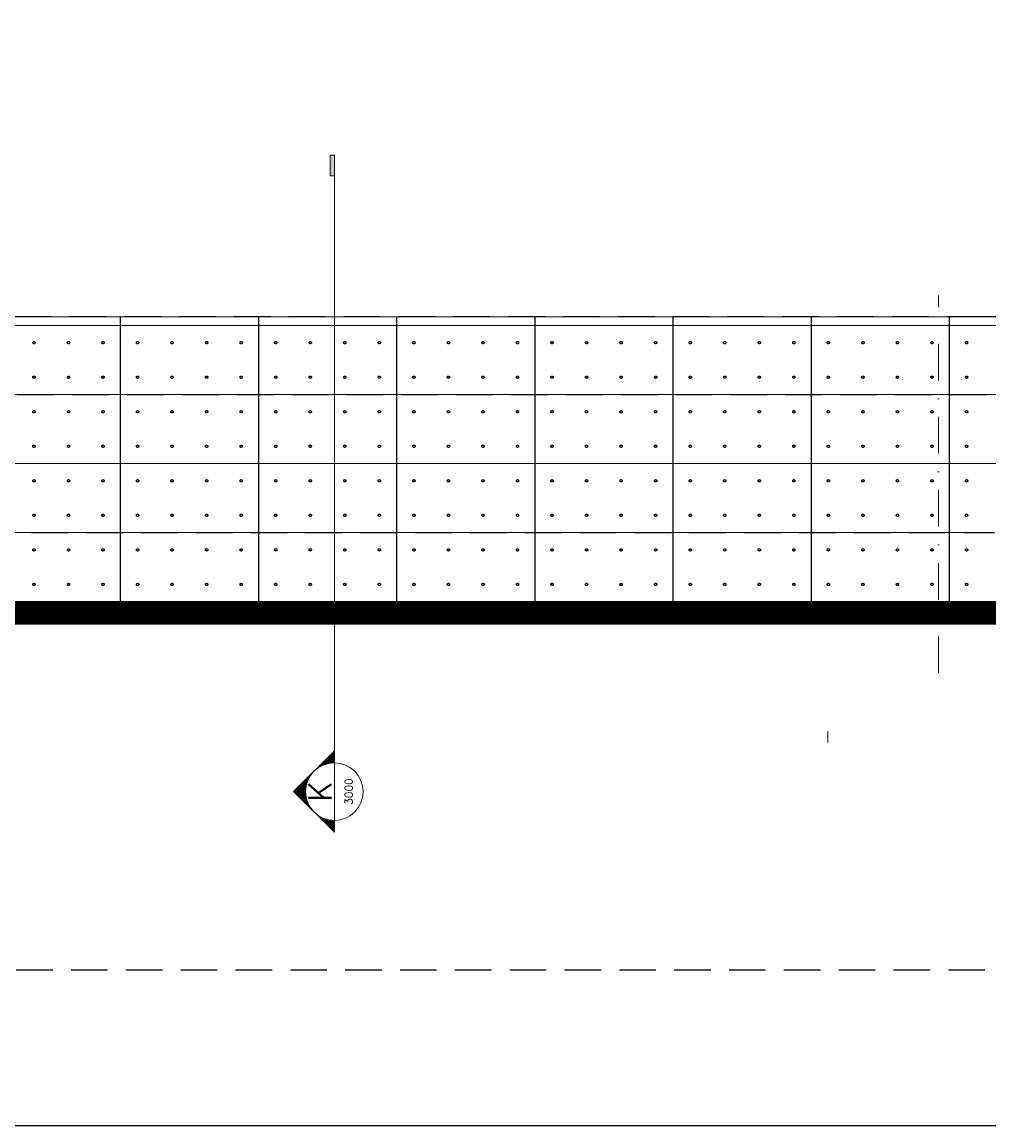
# Model space of a CAD drawing. Header units: millimetres. Extents: x 113048 to 489828, y -130780 to 23393.
# Tile 24 of 98: x 180917 to 197711, y -130780 to -111600. Entities that reach past the tile are written whole.
import ezdxf
from ezdxf.enums import TextEntityAlignment as Align

# ---------------------------------------------------------------- set-up
doc = ezdxf.new("R2010")
doc.units = ezdxf.units.MM
doc.header["$LTSCALE"] = 100
doc.linetypes.add('DASHDOT2', pattern=[12.7, 6.35, -3.175, 0, -3.175])
doc.linetypes.add('Hidden', pattern=[9.525, 6.35, -3.175])
for name, color, linetype in [('+C-160', 160, 'Hidden'), ('DLN210__', 7, 'Continuous'), ('DLN240__', 1, 'Continuous'), ('S_Dim', 1, 'Continuous')]:
    doc.layers.add(name, color=color, linetype=linetype)
for name, color, linetype, lineweight in [('A-010-D_DIM', 211, 'Continuous', 5), ('A-FLOR', 192, 'Continuous', 9), ('A-WALL', 2, 'Continuous', 9), ('MARK', 7, 'Continuous', 0)]:
    doc.layers.add(name, color=color, linetype=linetype, lineweight=lineweight)
doc.styles.add('romans', font='romans.shx')

# ---------------------------------------------------------------- blocks, each defined once
blk = doc.blocks.new('A$C713849A3')
at = {"layer": '+C-160'}
for p, q in [((-60564, -18940, -1), (-79361, -18940, -1)), ((-75558, -18940, -1), (-75558, -23890, -1)), ((-73158, -18940, -1), (-73158, -23890, -1)), ((-70758, -18940, -1), (-70758, -23890, -1)), ((-68358, -18940, -1), (-68358, -23890, -1)), ((-65958, -18940, -1), (-65958, -23890, -1)), ((-63558, -18940, -1), (-63558, -23890, -1)), ((-61158, -18940, -1), (-61158, -23890, -1)), ((-50461, -18940, -1), (-60564, -18940, -1)), ((-117346, -20291, -4), (-50461, -20291, -4)), ((-79961, -22691, -1), (-60372, -22691, -1))]:
    blk.add_line(p, q, dxfattribs=at)
at = {"layer": '+C-160', "elevation": -1}
for points in [[(-138000, -23890), (-20346, -23890)], [(-138000, -23890), (-20890, -23890)]]:
    blk.add_lwpolyline(points, dxfattribs=at)
at = {"layer": '+C-160'}
for centre in [(-77058, -19391, -3), (-76458, -19391, -3), (-75858, -19391, -3), (-75258, -19391, -3), (-74658, -19391, -3), (-74058, -19391, -3), (-73458, -19391, -3), (-72858, -19391, -3), (-72258, -19391, -3), (-71658, -19391, -3), (-71058, -19391, -3), (-70458, -19391, -3), (-69858, -19391, -3), (-69258, -19391, -3), (-68658, -19391, -3), (-68058, -19391, -3), (-67458, -19391, -3), (-66858, -19391, -3), (-66258, -19391, -3), (-65658, -19391, -3), (-65058, -19391, -3), (-64458, -19391, -3), (-63858, -19391, -3), (-63258, -19391, -3), (-62658, -19391, -3), (-62058, -19391, -3), (-61458, -19391, -3), (-60858, -19391, -3), (-77058, -19991, -3), (-76458, -19991, -3), (-75858, -19991, -3), (-75258, -19991, -3), (-74658, -19991, -3), (-74058, -19991, -3), (-73458, -19991, -3), (-72858, -19991, -3), (-72258, -19991, -3), (-71658, -19991, -3), (-71058, -19991, -3), (-70458, -19991, -3), (-69858, -19991, -3), (-69258, -19991, -3), (-68658, -19991, -3), (-68058, -19991, -3), (-67458, -19991, -3), (-66858, -19991, -3), (-66258, -19991, -3), (-65658, -19991, -3), (-65058, -19991, -3), (-64458, -19991, -3), (-63858, -19991, -3), (-63258, -19991, -3), (-62658, -19991, -3), (-62058, -19991, -3), (-61458, -19991, -3), (-60858, -19991, -3), (-77058, -20591, -3), (-76458, -20591, -3), (-75858, -20591, -3), (-75258, -20591, -3), (-74658, -20591, -3), (-74058, -20591, -3), (-73458, -20591, -3), (-72858, -20591, -3), (-72258, -20591, -3), (-71658, -20591, -3), (-71058, -20591, -3), (-70458, -20591, -3), (-69858, -20591, -3), (-69258, -20591, -3), (-68658, -20591, -3), (-68058, -20591, -3), (-67458, -20591, -3), (-66858, -20591, -3), (-66258, -20591, -3), (-65658, -20591, -3), (-65058, -20591, -3), (-64458, -20591, -3), (-63858, -20591, -3), (-63258, -20591, -3), (-62658, -20591, -3), (-62058, -20591, -3), (-61458, -20591, -3), (-60858, -20591, -3), (-77058, -21191, -3), (-76458, -21191, -3), (-75858, -21191, -3), (-75258, -21191, -3), (-74658, -21191, -3), (-74058, -21191, -3), (-73458, -21191, -3), (-72858, -21191, -3), (-72258, -21191, -3), (-71658, -21191, -3), (-71058, -21191, -3), (-70458, -21191, -3), (-69858, -21191, -3), (-69258, -21191, -3), (-68658, -21191, -3), (-68058, -21191, -3), (-67458, -21191, -3), (-66858, -21191, -3), (-66258, -21191, -3), (-65658, -21191, -3), (-65058, -21191, -3), (-64458, -21191, -3), (-63858, -21191, -3), (-63258, -21191, -3), (-62658, -21191, -3), (-62058, -21191, -3), (-61458, -21191, -3), (-60858, -21191, -3), (-77058, -21791, -3), (-76458, -21791, -3), (-75858, -21791, -3), (-75258, -21791, -3), (-74658, -21791, -3), (-74058, -21791, -3), (-73458, -21791, -3), (-72858, -21791, -3), (-72258, -21791, -3), (-71658, -21791, -3), (-71058, -21791, -3), (-70458, -21791, -3), (-69858, -21791, -3), (-69258, -21791, -3), (-68658, -21791, -3), (-68058, -21791, -3), (-67458, -21791, -3), (-66858, -21791, -3), (-66258, -21791, -3), (-65658, -21791, -3), (-65058, -21791, -3), (-64458, -21791, -3), (-63858, -21791, -3), (-63258, -21791, -3), (-62658, -21791, -3), (-62058, -21791, -3), (-61458, -21791, -3), (-60858, -21791, -3), (-77058, -22391, -3), (-76458, -22391, -3), (-75858, -22391, -3), (-75258, -22391, -3), (-74658, -22391, -3), (-74058, -22391, -3), (-73458, -22391, -3), (-72858, -22391, -3), (-72258, -22391, -3), (-71658, -22391, -3), (-71058, -22391, -3), (-70458, -22391, -3), (-69858, -22391, -3), (-69258, -22391, -3), (-68658, -22391, -3), (-68058, -22391, -3), (-67458, -22391, -3), (-66858, -22391, -3), (-66258, -22391, -3), (-65658, -22391, -3), (-65058, -22391, -3), (-64458, -22391, -3), (-63858, -22391, -3), (-63258, -22391, -3), (-62658, -22391, -3), (-62058, -22391, -3), (-61458, -22391, -3), (-60858, -22391, -3), (-77058, -22991, -3), (-76458, -22991, -3), (-75858, -22991, -3), (-75258, -22991, -3), (-74658, -22991, -3), (-74058, -22991, -3), (-73458, -22991, -3), (-72858, -22991, -3), (-72258, -22991, -3), (-71658, -22991, -3), (-71058, -22991, -3), (-70458, -22991, -3), (-69858, -22991, -3), (-69258, -22991, -3), (-68658, -22991, -3), (-68058, -22991, -3), (-67458, -22991, -3), (-66858, -22991, -3), (-66258, -22991, -3), (-65658, -22991, -3), (-65058, -22991, -3), (-64458, -22991, -3), (-63858, -22991, -3), (-63258, -22991, -3), (-62658, -22991, -3), (-62058, -22991, -3), (-61458, -22991, -3), (-60858, -22991, -3), (-77058, -23591, -3), (-76458, -23591, -3), (-75858, -23591, -3), (-75258, -23591, -3), (-74658, -23591, -3), (-74058, -23591, -3), (-73458, -23591, -3), (-72858, -23591, -3), (-72258, -23591, -3), (-71658, -23591, -3), (-71058, -23591, -3), (-70458, -23591, -3), (-69858, -23591, -3), (-69258, -23591, -3), (-68658, -23591, -3), (-68058, -23591, -3), (-67458, -23591, -3), (-66858, -23591, -3), (-66258, -23591, -3), (-65658, -23591, -3), (-65058, -23591, -3), (-64458, -23591, -3), (-63858, -23591, -3), (-63258, -23591, -3), (-62658, -23591, -3), (-62058, -23591, -3), (-61458, -23591, -3), (-60858, -23591, -3)]:
    blk.add_circle(centre, 20, dxfattribs=at)
blk = doc.blocks.new('*X199')
at = {"color": 0}
for p, q in [((56678, 54662), (57210, 54662)), ((56690, 54675), (57197, 54675)), ((56703, 54688), (57185, 54688)), ((56715, 54700), (57172, 54700)), ((56728, 54712), (57160, 54712)), ((56740, 54725), (57147, 54725)), ((56753, 54738), (57135, 54738)), ((56765, 54750), (57122, 54750)), ((56778, 54762), (57110, 54762)), ((56790, 54775), (57097, 54775)), ((56803, 54788), (57085, 54788)), ((56815, 54800), (57072, 54800)), ((56828, 54812), (57060, 54812)), ((56840, 54825), (57047, 54825)), ((56853, 54838), (57035, 54838)), ((56865, 54850), (57022, 54850)), ((56878, 54862), (57010, 54862)), ((56890, 54875), (56997, 54875)), ((56903, 54888), (56985, 54888)), ((56915, 54900), (56972, 54900)), ((56928, 54912), (56960, 54912)), ((56940, 54925), (56947, 54925)), ((56390, 54375), (56391, 54375)), ((56403, 54388), (56403, 54388)), ((56428, 54412), (56428, 54412)), ((56440, 54425), (56442, 54425)), ((56453, 54438), (56456, 54438)), ((56465, 54450), (56471, 54450)), ((56478, 54462), (56487, 54462)), ((56490, 54475), (56503, 54475)), ((56503, 54488), (56521, 54488)), ((56515, 54500), (56540, 54500)), ((56528, 54512), (56560, 54512)), ((56540, 54525), (56582, 54525)), ((56553, 54538), (56606, 54538)), ((56565, 54550), (56632, 54550)), ((56578, 54562), (56661, 54562)), ((56590, 54575), (56694, 54575)), ((56603, 54588), (56732, 54588)), ((56615, 54600), (56781, 54600)), ((56628, 54612), (56853, 54612)), ((56640, 54625), (57247, 54625)), ((56653, 54638), (57235, 54638)), ((56665, 54650), (57222, 54650)), ((57034, 54612), (57260, 54612)), ((57107, 54600), (57272, 54600)), ((57155, 54588), (57285, 54588)), ((57194, 54575), (57297, 54575)), ((57227, 54562), (57310, 54562)), ((57256, 54550), (57322, 54550)), ((57282, 54538), (57335, 54538)), ((57305, 54525), (57347, 54525)), ((57327, 54512), (57360, 54512)), ((57348, 54500), (57372, 54500)), ((57366, 54488), (57385, 54488)), ((57384, 54475), (57397, 54475)), ((57401, 54462), (57410, 54462)), ((57417, 54450), (57422, 54450)), ((57432, 54438), (57435, 54438)), ((57446, 54425), (57447, 54425)), ((57460, 54412), (57460, 54412)), ((57485, 54388), (57485, 54388)), ((57496, 54375), (57497, 54375)), ((56103, 54088), (56227, 54088)), ((56115, 54100), (56231, 54100)), ((56128, 54112), (56235, 54112)), ((56140, 54125), (56239, 54125)), ((56153, 54138), (56244, 54138)), ((56165, 54150), (56249, 54150)), ((56178, 54162), (56254, 54162)), ((56190, 54175), (56260, 54175)), ((56203, 54188), (56265, 54188)), ((56215, 54200), (56271, 54200)), ((56228, 54212), (56278, 54212)), ((56240, 54225), (56284, 54225)), ((56253, 54238), (56291, 54238)), ((56265, 54250), (56298, 54250)), ((56278, 54262), (56306, 54262)), ((56290, 54275), (56314, 54275)), ((56303, 54288), (56322, 54288)), ((56315, 54300), (56331, 54300)), ((56328, 54312), (56340, 54312)), ((56340, 54325), (56349, 54325)), ((56353, 54338), (56359, 54338)), ((56365, 54350), (56369, 54350)), ((56378, 54362), (56380, 54362)), ((57508, 54362), (57510, 54362)), ((57518, 54350), (57522, 54350)), ((57529, 54338), (57535, 54338)), ((57538, 54325), (57547, 54325)), ((57548, 54312), (57560, 54312)), ((57557, 54300), (57572, 54300)), ((57565, 54288), (57585, 54288)), ((57574, 54275), (57597, 54275)), ((57582, 54262), (57610, 54262)), ((57589, 54250), (57622, 54250)), ((57596, 54238), (57635, 54238)), ((57603, 54225), (57647, 54225)), ((57610, 54212), (57660, 54212)), ((57616, 54200), (57672, 54200)), ((57622, 54188), (57685, 54188)), ((57628, 54175), (57697, 54175)), ((57634, 54162), (57710, 54162)), ((57639, 54150), (57722, 54150)), ((57644, 54138), (57735, 54138)), ((57648, 54125), (57747, 54125)), ((57653, 54112), (57760, 54112)), ((57657, 54100), (57772, 54100)), ((57661, 54088), (57785, 54088)), ((55890, 53875), (56194, 53875)), ((55903, 53888), (56194, 53888)), ((55915, 53900), (56194, 53900)), ((55928, 53912), (56195, 53912)), ((55940, 53925), (56196, 53925)), ((55953, 53938), (56197, 53938)), ((55965, 53950), (56198, 53950)), ((55978, 53962), (56200, 53962)), ((55990, 53975), (56201, 53975)), ((56003, 53988), (56203, 53988)), ((56015, 54000), (56206, 54000)), ((56028, 54012), (56208, 54012)), ((56040, 54025), (56210, 54025)), ((56053, 54038), (56213, 54038)), ((56065, 54050), (56216, 54050)), ((56078, 54062), (56219, 54062)), ((56090, 54075), (56223, 54075)), ((57665, 54075), (57797, 54075)), ((57668, 54062), (57810, 54062)), ((57671, 54050), (57822, 54050)), ((57674, 54038), (57835, 54038)), ((57677, 54025), (57847, 54025)), ((57680, 54012), (57860, 54012)), ((57682, 54000), (57872, 54000)), ((57684, 53988), (57885, 53988)), ((57686, 53975), (57897, 53975)), ((57688, 53962), (57910, 53962)), ((57689, 53950), (57922, 53950)), ((57691, 53938), (57935, 53938)), ((57692, 53925), (57947, 53925)), ((57692, 53912), (57960, 53912)), ((57693, 53900), (57972, 53900)), ((57694, 53888), (57985, 53888)), ((57694, 53875), (57997, 53875))]:
    blk.add_line(p, q, dxfattribs=at)
blk = doc.blocks.new('SECHL')
at = {"layer": 'MARK'}
for p, q in [((-3.414, 0), (-2, 1.414)), ((-0.586, 0), (-2, 1.414)), ((-3.414, 0), (0, 0))]:
    blk.add_line(p, q, dxfattribs=at)
for start, end in [(0, 180), (180, 0)]:
    blk.add_arc((-2, 0), 1, start, end, dxfattribs=at)
at = {"layer": 'MARK', "xscale": 0.001333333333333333, "yscale": 0.001333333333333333, "zscale": 0.001333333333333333}
blk.add_blockref('*X199', (-77.925, -71.824), dxfattribs=at)
at = {"layer": 'MARK', "style": 'romans'}
for tag, height, p in [('SECHL1', 0.8, (-2, 0.5)), ('SECHL2', 0.267, (-2, -0.5))]:
    blk.add_attdef(tag, text='', height=height, dxfattribs=at).set_placement(p, align=Align.MIDDLE)

msp = doc.modelspace()

# ---------------------------------------------------------------- hatches: boundary and pattern name
at = {"layer": 'MARK'}
h = msp.add_hatch(color=256, dxfattribs=at)
h.dxf.hatch_style = 1
h.paths.add_polyline_path([(186341.2, -113915.1), (186267.3, -113915.1), (186267.3, -114269.9), (186341.2, -114269.9)])

# ---------------------------------------------------------------- linework, layer by layer
at = {"elevation": 1.4}
msp.add_lwpolyline([(258181, -14804.9), (258181, -97779.7), (241181, -97779.7), (241181, -130779.7), (113047.6, -130779.7), (113047.6, -14804.9)], close=True, dxfattribs=at)
at = {"layer": 'A-010-D_DIM', "color": 6, "linetype": 'DASHDOT2'}
msp.add_line((196834.9, -122906.8), (196834.9, -116351), dxfattribs=at)
at = {"layer": 'A-FLOR'}
msp.add_line((194914.5, -124119.8), (194914.5, -123919.8), dxfattribs=at)
at = {"layer": 'A-WALL'}
for p, q in [((197616.5, -116719.8), (178819.7, -116719.8)), ((207719.7, -116719.8), (197616.5, -116719.8))]:
    msp.add_line(p, q, dxfattribs=at)
at = {"layer": 'A-WALL', "color": 1}
for p, q in [((140834.5, -116870.2), (207719.7, -116870.2)), ((140834.5, -118070.2, -2.7), (207719.7, -118070.2, -2.7)), ((178219.7, -119270.2, 0), (237291, -119270.2, 0)), ((178219.7, -120470.2, 0), (197809.4, -120470.2, 0))]:
    msp.add_line(p, q, dxfattribs=at)
for centre in [(181122.6, -117170.2, -1.3), (181722.6, -117170.2, -1.3), (182322.6, -117170.2, -1.3), (182922.6, -117170.2, -1.3), (183522.6, -117170.2, -1.3), (184122.6, -117170.2, -1.3), (184722.6, -117170.2, -1.3), (185322.6, -117170.2, -1.3), (185922.6, -117170.2, -1.3), (186522.6, -117170.2, -1.3), (187122.6, -117170.2, -1.3), (187722.6, -117170.2, -1.3), (188322.6, -117170.2, -1.3), (188922.6, -117170.2, -1.3), (189522.6, -117170.2, -1.3), (190122.6, -117170.2, -1.3), (190722.6, -117170.2, -1.3), (191322.6, -117170.2, -1.3), (191922.6, -117170.2, -1.3), (192522.6, -117170.2, -1.3), (193122.6, -117170.2, -1.3), (193722.6, -117170.2, -1.3), (194322.6, -117170.2, -1.3), (194922.6, -117170.2, -1.3), (195522.6, -117170.2, -1.3), (196122.6, -117170.2, -1.3), (196722.6, -117170.2, -1.3), (197322.6, -117170.2, -1.3), (181122.6, -117770.2, -1.3), (181722.6, -117770.2, -1.3), (182322.6, -117770.2, -1.3), (182922.6, -117770.2, -1.3), (183522.6, -117770.2, -1.3), (184122.6, -117770.2, -1.3), (184722.6, -117770.2, -1.3), (185322.6, -117770.2, -1.3), (185922.6, -117770.2, -1.3), (186522.6, -117770.2, -1.3), (187122.6, -117770.2, -1.3), (187722.6, -117770.2, -1.3), (188322.6, -117770.2, -1.3), (188922.6, -117770.2, -1.3), (189522.6, -117770.2, -1.3), (190122.6, -117770.2, -1.3), (190722.6, -117770.2, -1.3), (191322.6, -117770.2, -1.3), (191922.6, -117770.2, -1.3), (192522.6, -117770.2, -1.3), (193122.6, -117770.2, -1.3), (193722.6, -117770.2, -1.3), (194322.6, -117770.2, -1.3), (194922.6, -117770.2, -1.3), (195522.6, -117770.2, -1.3), (196122.6, -117770.2, -1.3), (196722.6, -117770.2, -1.3), (197322.6, -117770.2, -1.3), (181122.6, -118370.2, -1.3), (181722.6, -118370.2, -1.3), (182322.6, -118370.2, -1.3), (182922.6, -118370.2, -1.3), (183522.6, -118370.2, -1.3), (184122.6, -118370.2, -1.3), (184722.6, -118370.2, -1.3), (185322.6, -118370.2, -1.3), (185922.6, -118370.2, -1.3), (186522.6, -118370.2, -1.3), (187122.6, -118370.2, -1.3), (187722.6, -118370.2, -1.3), (188322.6, -118370.2, -1.3), (188922.6, -118370.2, -1.3), (189522.6, -118370.2, -1.3), (190122.6, -118370.2, -1.3), (190722.6, -118370.2, -1.3), (191322.6, -118370.2, -1.3), (191922.6, -118370.2, -1.3), (192522.6, -118370.2, -1.3), (193122.6, -118370.2, -1.3), (193722.6, -118370.2, -1.3), (194322.6, -118370.2, -1.3), (194922.6, -118370.2, -1.3), (195522.6, -118370.2, -1.3), (196122.6, -118370.2, -1.3), (196722.6, -118370.2, -1.3), (197322.6, -118370.2, -1.3), (181122.6, -118970.2, -1.3), (181722.6, -118970.2, -1.3), (182322.6, -118970.2, -1.3), (182922.6, -118970.2, -1.3), (183522.6, -118970.2, -1.3), (184122.6, -118970.2, -1.3), (184722.6, -118970.2, -1.3), (185322.6, -118970.2, -1.3), (185922.6, -118970.2, -1.3), (186522.6, -118970.2, -1.3), (187122.6, -118970.2, -1.3), (187722.6, -118970.2, -1.3), (188322.6, -118970.2, -1.3), (188922.6, -118970.2, -1.3), (189522.6, -118970.2, -1.3), (190122.6, -118970.2, -1.3), (190722.6, -118970.2, -1.3), (191322.6, -118970.2, -1.3), (191922.6, -118970.2, -1.3), (192522.6, -118970.2, -1.3), (193122.6, -118970.2, -1.3), (193722.6, -118970.2, -1.3), (194322.6, -118970.2, -1.3), (194922.6, -118970.2, -1.3), (195522.6, -118970.2, -1.3), (196122.6, -118970.2, -1.3), (196722.6, -118970.2, -1.3), (197322.6, -118970.2, -1.3), (181122.6, -119570.2, -1.3), (181722.6, -119570.2, -1.3), (182322.6, -119570.2, -1.3), (182922.6, -119570.2, -1.3), (183522.6, -119570.2, -1.3), (184122.6, -119570.2, -1.3), (184722.6, -119570.2, -1.3), (185322.6, -119570.2, -1.3), (185922.6, -119570.2, -1.3), (186522.6, -119570.2, -1.3), (187122.6, -119570.2, -1.3), (187722.6, -119570.2, -1.3), (188322.6, -119570.2, -1.3), (188922.6, -119570.2, -1.3), (189522.6, -119570.2, -1.3), (190122.6, -119570.2, -1.3), (190722.6, -119570.2, -1.3), (191322.6, -119570.2, -1.3), (191922.6, -119570.2, -1.3), (192522.6, -119570.2, -1.3), (193122.6, -119570.2, -1.3), (193722.6, -119570.2, -1.3), (194322.6, -119570.2, -1.3), (194922.6, -119570.2, -1.3), (195522.6, -119570.2, -1.3), (196122.6, -119570.2, -1.3), (196722.6, -119570.2, -1.3), (197322.6, -119570.2, -1.3), (181122.6, -120170.2, -1.3), (181722.6, -120170.2, -1.3), (182322.6, -120170.2, -1.3), (182922.6, -120170.2, -1.3), (183522.6, -120170.2, -1.3), (184122.6, -120170.2, -1.3), (184722.6, -120170.2, -1.3), (185322.6, -120170.2, -1.3), (185922.6, -120170.2, -1.3), (186522.6, -120170.2, -1.3), (187122.6, -120170.2, -1.3), (187722.6, -120170.2, -1.3), (188322.6, -120170.2, -1.3), (188922.6, -120170.2, -1.3), (189522.6, -120170.2, -1.3), (190122.6, -120170.2, -1.3), (190722.6, -120170.2, -1.3), (191322.6, -120170.2, -1.3), (191922.6, -120170.2, -1.3), (192522.6, -120170.2, -1.3), (193122.6, -120170.2, -1.3), (193722.6, -120170.2, -1.3), (194322.6, -120170.2, -1.3), (194922.6, -120170.2, -1.3), (195522.6, -120170.2, -1.3), (196122.6, -120170.2, -1.3), (196722.6, -120170.2, -1.3), (197322.6, -120170.2, -1.3), (181122.6, -120770.2, -1.3), (181722.6, -120770.2, -1.3), (182322.6, -120770.2, -1.3), (182922.6, -120770.2, -1.3), (183522.6, -120770.2, -1.3), (184122.6, -120770.2, -1.3), (184722.6, -120770.2, -1.3), (185322.6, -120770.2, -1.3), (185922.6, -120770.2, -1.3), (186522.6, -120770.2, -1.3), (187122.6, -120770.2, -1.3), (187722.6, -120770.2, -1.3), (188322.6, -120770.2, -1.3), (188922.6, -120770.2, -1.3), (189522.6, -120770.2, -1.3), (190122.6, -120770.2, -1.3), (190722.6, -120770.2, -1.3), (191322.6, -120770.2, -1.3), (191922.6, -120770.2, -1.3), (192522.6, -120770.2, -1.3), (193122.6, -120770.2, -1.3), (193722.6, -120770.2, -1.3), (194322.6, -120770.2, -1.3), (194922.6, -120770.2, -1.3), (195522.6, -120770.2, -1.3), (196122.6, -120770.2, -1.3), (196722.6, -120770.2, -1.3), (197322.6, -120770.2, -1.3), (181122.6, -121370.2, -1.3), (181722.6, -121370.2, -1.3), (182322.6, -121370.2, -1.3), (182922.6, -121370.2, -1.3), (183522.6, -121370.2, -1.3), (184122.6, -121370.2, -1.3), (184722.6, -121370.2, -1.3), (185322.6, -121370.2, -1.3), (185922.6, -121370.2, -1.3), (186522.6, -121370.2, -1.3), (187122.6, -121370.2, -1.3), (187722.6, -121370.2, -1.3), (188322.6, -121370.2, -1.3), (188922.6, -121370.2, -1.3), (189522.6, -121370.2, -1.3), (190122.6, -121370.2, -1.3), (190722.6, -121370.2, -1.3), (191322.6, -121370.2, -1.3), (191922.6, -121370.2, -1.3), (192522.6, -121370.2, -1.3), (193122.6, -121370.2, -1.3), (193722.6, -121370.2, -1.3), (194322.6, -121370.2, -1.3), (194922.6, -121370.2, -1.3), (195522.6, -121370.2, -1.3), (196122.6, -121370.2, -1.3), (196722.6, -121370.2, -1.3), (197322.6, -121370.2, -1.3)]:
    msp.add_circle(centre, 20, dxfattribs=at)
at = {"layer": 'DLN210__', "color": 1, "linetype": 'Hidden'}
msp.add_line((140809.5, -128069.8), (207719.7, -128069.8), dxfattribs=at)
at = {"layer": 'DLN240__', "color": 5, "const_width": 400}
msp.add_lwpolyline([(120180.8, -121869.2), (241181, -121869.2)], dxfattribs=at)
at = {"layer": 'DLN240__', "color": 5}
for points in [[(120180.8, -121669.2), (237835.2, -121669.2)], [(120180.8, -121669.2), (237290.8, -121669.2)]]:
    msp.add_lwpolyline(points, dxfattribs=at)
at = {"layer": 'MARK'}
msp.add_line((186341.2, -124263), (186341.2, -113915.1), dxfattribs=at)
msp.add_lwpolyline([(186341.2, -113915.1), (186267.3, -113915.1), (186267.3, -114269.9), (186341.2, -114269.9)], close=True, dxfattribs=at)
at = {"layer": 'S_Dim', "linetype": 'ByBlock'}
for p, q in [((182622.6, -116719.8, 0), (182622.6, -121669.2, 0)), ((185022.6, -116719.8, 0), (185022.6, -121669.2, 0)), ((187422.6, -116719.8, 0), (187422.6, -121669.2, 0)), ((189822.6, -116719.8, 0), (189822.6, -121669.2, 0)), ((192222.6, -116719.8, 0), (192222.6, -121669.2, 0)), ((194622.6, -116719.8, 0), (194622.6, -121669.2, 0)), ((197022.6, -116719.8, 0), (197022.6, -121669.2, 0))]:
    msp.add_line(p, q, dxfattribs=at)

# ---------------------------------------------------------------- block references
at = {"layer": '+C-160'}
msp.add_blockref('A$C713849A3', (258181, -97779.7, 1.4), dxfattribs=at)
at = {"layer": 'MARK', "rotation": 90}
msp.add_blockref('SECHL', (189822.6, -116719.8, 0), dxfattribs=at).add_auto_attribs({'SECHL1': 'A', 'SECHL2': '3000'})
at = {"layer": 'MARK', "xscale": 500, "yscale": 500, "zscale": 500, "rotation": 90}
msp.add_blockref('SECHL', (186341.2, -123970.1), dxfattribs=at).add_auto_attribs({'SECHL1': 'K', 'SECHL2': '3000'})

doc.saveas('drawing.dxf')
